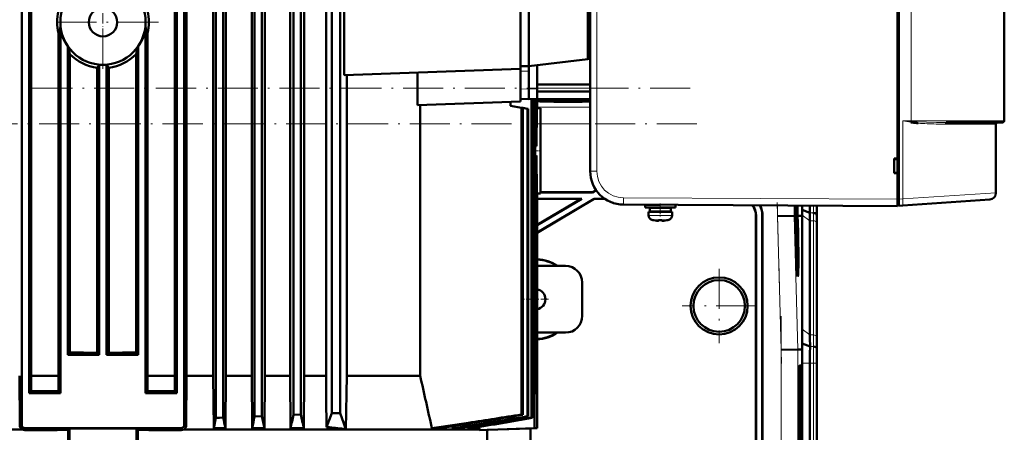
# Model space of a CAD drawing. Extents: x -1768 to 2122, y -1729 to 686.
# Tile 70 of 71: x 1581 to 1876, y 352 to 475. Entities that reach past the tile are written whole.
import ezdxf

# ---------------------------------------------------------------- set-up
doc = ezdxf.new("R2010")
doc.units = 0
doc.linetypes.add('DASHDOT', pattern=[18.5, 12, -3, 0.5, -3])

msp = doc.modelspace()

# ---------------------------------------------------------------- linework, layer by layer
at = {"color": 7, "lineweight": 50}
for p, q in [((1843.94, 421.38), (1843.94, 629.39)), ((1844.34, 629.37), (1844.34, 421.41)), ((1751.94, 620.96), (1751.94, 429.82)), ((1875.94, 605.89), (1875.94, 444.89)), ((1639.83, 474.39), (1639.83, 595.78)), ((1642.03, 474.39), (1642.03, 595.77)), ((1674.55, 357.39), (1674.55, 595.64)), ((1677.05, 357.39), (1677.05, 595.64)), ((1581.7, 353.89), (1581.7, 594.73)), ((1583.9, 363.39), (1583.9, 594.74)), ((1628.2, 363.39), (1628.2, 594.74)), ((1630.4, 353.89), (1630.4, 594.73)), ((1651.45, 474.39), (1651.45, 593.64)), ((1653.65, 474.39), (1653.65, 593.62)), ((1663.08, 474.39), (1663.08, 594.5)), ((1665.28, 594.48), (1665.28, 474.39)), ((1584.57, 368.58), (1584.57, 579.21)), ((1627.54, 368.58), (1627.54, 579.21)), ((1631.09, 368.58), (1631.09, 579.21)), ((1639.09, 368.58), (1639.09, 579.21)), ((1642.8, 368.58), (1642.8, 579.21)), ((1650.61, 368.58), (1650.61, 579.21)), ((1654.55, 368.58), (1654.55, 579.21)), ((1662.09, 368.58), (1662.09, 579.21)), ((1666.34, 368.58), (1666.34, 579.21)), ((1672.83, 368.58), (1672.83, 579.21)), ((1678.28, 458.55), (1678.28, 567.23)), ((1731.06, 460.39), (1731.06, 565.39)), ((1733.55, 564.59), (1733.55, 461.19)), ((1751.2, 562.42), (1751.2, 463.36)), ((1843.94, 433.59), (1843.94, 525.19)), ((1593.33, 472.89), (1593.33, 363.39)), ((1618.78, 472.89), (1618.78, 363.39)), ((1639.83, 355.99), (1639.83, 474.39)), ((1642.03, 356.06), (1642.03, 474.39)), ((1651.45, 356.39), (1651.45, 474.39)), ((1653.65, 356.48), (1653.65, 474.39)), ((1663.08, 356.89), (1663.08, 474.39)), ((1665.28, 474.39), (1665.28, 356.99)), ((1592.7, 471.08), (1592.7, 368.58)), ((1619.41, 471.08), (1619.41, 368.58)), ((1595.53, 467.09), (1595.53, 374.89)), ((1616.58, 467.09), (1616.58, 374.89)), ((1596.15, 375.51), (1596.15, 464.86)), ((1615.96, 375.51), (1615.96, 464.86)), ((1733.55, 461.19), (1751.2, 463.36)), ((1751.2, 463.36), (1751.94, 463.45)), ((1604.34, 375.5), (1604.34, 460.77)), ((1604.95, 461.63), (1604.95, 374.89)), ((1607.15, 461.63), (1607.15, 374.89)), ((1607.76, 375.5), (1607.76, 460.77)), ((1731.06, 460.39), (1678.28, 458.55)), ((1731.05, 460.39), (1731.05, 459.75)), ((1733.55, 461.19), (1731.06, 461.25)), ((1733.55, 459.69), (1733.55, 461.19)), ((1736.05, 454.42), (1736.05, 461.5)), ((1679.02, 368.58), (1679.02, 458.57)), ((1700.18, 449.6), (1700.18, 459.31)), ((1731.05, 459.72), (1731.05, 459.75)), ((1731.05, 459.72), (1731.06, 459.72)), ((1731.06, 450.68), (1731.06, 459.72)), ((1733.55, 454.39), (1733.55, 459.69)), ((1733.55, 451.39), (1733.55, 454.39)), ((1736.05, 456.48), (1736.05, 448.68)), ((1736.05, 455.74), (1751.94, 455.74)), ((1736.05, 451.45), (1736.05, 454.42)), ((1731.06, 451.45), (1733.55, 451.39)), ((1736.05, 451.45), (1733.55, 451.39)), ((1734.41, 451.41), (1734.41, 356.06)), ((1734.61, 451.42), (1734.61, 355.99)), ((1735.31, 451.43), (1735.31, 352.89)), ((1735.44, 451.44), (1735.44, 363.39)), ((1735.85, 451.45), (1735.85, 437.29)), ((1735.92, 451.45), (1735.92, 443.17)), ((1736.05, 453.68), (1751.94, 453.68)), ((1736.05, 448.63), (1736.05, 451.45)), ((1751.94, 451.38), (1736.05, 451.38)), ((1700.18, 449.6), (1731.06, 450.68)), ((1701.02, 449.63), (1701.02, 368.58)), ((1728.05, 450.57), (1728.05, 449.39)), ((1728.05, 449.39), (1731.37, 448.8)), ((1731.37, 448.8), (1731.37, 356.99)), ((1731.37, 448.8), (1731.74, 448.74)), ((1733.12, 448.5), (1731.74, 448.74)), ((1731.74, 448.74), (1731.74, 356.89)), ((1733.12, 448.5), (1733.12, 356.48)), ((1733.12, 448.5), (1733.4, 448.45)), ((1733.4, 448.45), (1733.4, 356.39)), ((1735.92, 448.64), (1736.05, 448.63)), ((1736.05, 448.68), (1737.05, 448.64)), ((1736.05, 448.68), (1736.05, 448.63)), ((1737.05, 423.14), (1737.05, 448.64)), ((1847.98, 444.45), (1848.14, 444.42)), ((1848.4, 444.64), (1848.03, 444.67)), ((1848.14, 444.42), (1848.17, 444.42)), ((1848.17, 444.42), (1848.35, 444.39)), ((1848.35, 444.39), (1848.17, 444.41)), ((1848.35, 444.39), (1848.35, 444.41)), ((1858.54, 444.39), (1867.54, 444.39)), ((1871.63, 444.39), (1865.77, 444.39)), ((1867.54, 444.39), (1875.44, 444.39)), ((1873.44, 423.32), (1873.44, 443.89)), ((1735.85, 437.29), (1735.44, 437.33)), ((1735.44, 434.45), (1735.85, 434.48)), ((1735.85, 434.48), (1735.85, 363.39)), ((1842.94, 429.19), (1842.94, 433.59)), ((1842.94, 433.59), (1843.94, 433.59)), ((1842.94, 433.39), (1843.94, 433.45)), ((1843.94, 433.54), (1843.94, 433.59)), ((1735.92, 428.6), (1735.92, 374.89)), ((1843.94, 429.32), (1842.94, 429.39)), ((1843.94, 429.19), (1842.94, 429.19)), ((1843.94, 429.19), (1843.94, 429.24)), ((1843.94, 421.39), (1843.94, 429.19)), ((1735.92, 423.14), (1736.05, 423.14)), ((1736.05, 423.14), (1736.05, 374.89)), ((1736.05, 423.09), (1736.05, 423.14)), ((1737.05, 423.14), (1736.05, 423.09)), ((1736.05, 423.09), (1736.05, 352.89)), ((1737.05, 423.49), (1752.62, 423.49)), ((1737.05, 423.42), (1752.64, 423.42)), ((1753.71, 424.13), (1752.62, 423.49)), ((1752.64, 423.42), (1752.62, 423.49)), ((1753.75, 424.08), (1752.64, 423.42)), ((1753.14, 421.56), (1736.05, 411.48)), ((1749.48, 421.56), (1736.05, 421.56)), ((1749.48, 421.56), (1736.05, 413.64)), ((1753.16, 421.49), (1736.05, 411.4)), ((1749.23, 421.49), (1736.05, 421.49)), ((1749.23, 421.49), (1736.05, 413.72)), ((1749.23, 421.49), (1749.48, 421.56)), ((1756.3, 421.56), (1753.14, 421.56)), ((1753.16, 421.49), (1753.14, 421.56)), ((1756.41, 421.49), (1753.16, 421.49)), ((1843.94, 419.39), (1761.89, 419.82)), ((1768.44, 419.76), (1772.86, 419.76)), ((1768.44, 419.76), (1768.44, 418.96)), ((1768.44, 418.96), (1768.44, 419.76)), ((1768.44, 418.96), (1772.94, 418.96)), ((1769.79, 418.86), (1772.94, 418.86)), ((1769.79, 417.76), (1769.79, 418.86)), ((1769.79, 417.76), (1769.79, 418.86)), ((1770.94, 419.76), (1770.94, 419.77)), ((1770.94, 418.86), (1770.94, 418.96)), ((1770.94, 418.86), (1770.94, 418.96)), ((1777.44, 418.96), (1772.94, 418.96)), ((1776.09, 418.86), (1772.94, 418.86)), ((1774.94, 418.96), (1774.94, 418.86)), ((1776.09, 418.86), (1776.09, 417.76)), ((1777.44, 419.74), (1777.44, 418.96)), ((1813.39, 418.84), (1813.32, 418.84)), ((1813.42, 417.71), (1813.39, 418.84)), ((1813.4, 418.85), (1813.42, 418.2)), ((1813.43, 418.72), (1813.4, 418.72)), ((1813.43, 419.41), (1813.43, 419.55)), ((1813.43, 419.55), (1813.43, 419.41)), ((1813.43, 418.65), (1813.43, 418.72)), ((1813.44, 418.91), (1813.44, 418.59)), ((1813.48, 418.88), (1813.44, 418.88)), ((1813.47, 418.16), (1813.48, 418.88)), ((1843.94, 419.39), (1843.94, 421.39)), ((1843.94, 419.69), (1843.94, 421.38)), ((1843.94, 419.69), (1844.34, 419.69)), ((1844.34, 419.42), (1844.34, 421.41)), ((1845.53, 419.5), (1844.34, 419.42)), ((1871.58, 421.32), (1845.53, 419.5)), ((1772.94, 417.66), (1769.44, 417.66)), ((1769.44, 417.66), (1769.44, 416.53)), ((1769.44, 416.53), (1769.44, 417.66)), ((1769.79, 417.76), (1772.94, 417.76)), ((1770.94, 417.66), (1770.94, 417.76)), ((1770.94, 417.66), (1770.94, 417.76)), ((1776.09, 417.76), (1772.94, 417.76)), ((1772.94, 417.66), (1776.44, 417.66)), ((1774.94, 417.76), (1774.94, 417.66)), ((1776.44, 417.66), (1776.44, 416.53)), ((1801.55, 327.49), (1801.55, 416.49)), ((1801.62, 327.42), (1801.62, 416.56)), ((1803.48, 416.42), (1803.48, 327.42)), ((1803.55, 416.49), (1803.55, 327.49)), ((1808.06, 416.39), (1813.06, 416.46)), ((1813.06, 416.46), (1813.14, 416.46)), ((1813.14, 416.47), (1813.14, 416.46)), ((1813.22, 416.47), (1813.14, 416.47)), ((1813.16, 416.46), (1813.22, 416.46)), ((1813.16, 416.46), (1813.22, 416.46)), ((1813.22, 416.46), (1813.25, 415.01)), ((1813.26, 416.47), (1813.31, 416.47)), ((1813.3, 415.01), (1813.26, 416.46)), ((1813.26, 416.46), (1813.31, 416.46)), ((1813.26, 416.46), (1813.31, 416.46)), ((1813.42, 417.71), (1813.31, 417.71)), ((1813.47, 417.66), (1813.31, 417.66)), ((1813.4, 417.43), (1813.31, 417.43)), ((1813.4, 417.02), (1813.31, 417.02)), ((1813.31, 416.46), (1813.35, 414.5)), ((1813.51, 415.93), (1813.32, 415.93)), ((1813.43, 418.65), (1813.4, 418.65)), ((1813.44, 418.59), (1813.4, 418.59)), ((1813.4, 417.43), (1813.51, 416.34)), ((1813.4, 417.02), (1813.4, 417.43)), ((1813.51, 415.93), (1813.4, 417.02)), ((1813.42, 418.2), (1813.42, 417.71)), ((1813.47, 418.16), (1813.42, 418.15)), ((1813.44, 418.59), (1813.43, 418.65)), ((1813.47, 417.66), (1813.47, 418.16)), ((1813.51, 416.34), (1813.51, 415.93)), ((1813.97, 416.47), (1814.01, 416.47)), ((1814.01, 416.47), (1813.97, 416.47)), ((1813.97, 416.46), (1814.01, 416.46)), ((1814.02, 414.5), (1813.97, 416.46)), ((1814.01, 416.47), (1814.01, 416.47)), ((1814.01, 416.46), (1814.07, 414.5)), ((1814.06, 416.47), (1814.22, 416.47)), ((1814.06, 416.47), (1814.43, 416.47)), ((1814.06, 416.46), (1814.22, 416.46)), ((1814.11, 414.5), (1814.06, 416.46)), ((1814.22, 416.46), (1814.22, 416.47)), ((1814.43, 416.47), (1815.39, 416.49)), ((1815.39, 416.49), (1815.4, 416.63)), ((1815.39, 382.49), (1815.39, 416.49)), ((1817.72, 417.32), (1815.43, 418.27)), ((1819.78, 416.49), (1819.75, 416.92)), ((1771.02, 415.13), (1771.01, 415.12)), ((1772.44, 415.13), (1772.44, 414.98)), ((1773.44, 415.13), (1773.44, 414.98)), ((1773.48, 414.96), (1773.54, 414.96)), ((1774.87, 415.12), (1774.86, 415.13)), ((1813.3, 415.01), (1813.25, 415.01)), ((1813.25, 415.01), (1813.3, 415.01)), ((1813.28, 413.99), (1813.32, 413.99)), ((1813.32, 413.99), (1813.28, 413.99)), ((1813.48, 415.69), (1813.32, 415.68)), ((1813.42, 415.49), (1813.33, 415.49)), ((1813.44, 413.66), (1813.38, 413.66)), ((1813.49, 413.27), (1813.39, 413.26)), ((1813.51, 413.22), (1813.39, 413.22)), ((1813.42, 415.49), (1813.43, 415.49)), ((1813.44, 413.66), (1813.42, 415.49)), ((1813.43, 415.49), (1813.44, 414.06)), ((1813.46, 414.55), (1813.44, 414.55)), ((1813.44, 414.06), (1813.47, 413.87)), ((1813.49, 413.27), (1813.44, 413.66)), ((1813.52, 414.42), (1813.47, 414.42)), ((1813.49, 413.76), (1813.49, 413.27)), ((1813.51, 413.71), (1813.49, 413.71)), ((1813.51, 413.71), (1813.52, 414.42)), ((1813.51, 413.22), (1813.51, 413.71)), ((1817.74, 414.97), (1817.74, 380.83)), ((1819.8, 413.56), (1819.8, 379.42)), ((1819.8, 413.56), (1819.8, 379.42)), ((1813.53, 412.67), (1813.41, 412.67)), ((1813.47, 412.62), (1813.41, 412.62)), ((1813.46, 410.98), (1813.45, 411.44)), ((1813.52, 411.09), (1813.47, 411.09)), ((1813.49, 410.7), (1813.49, 410.2)), ((1813.56, 410.21), (1813.49, 410.21)), ((1813.56, 410.15), (1813.49, 410.15)), ((1813.55, 410.79), (1813.53, 412.67)), ((1813.53, 412.67), (1813.54, 412.67)), ((1813.54, 412.67), (1813.57, 410.15)), ((1813.51, 409.61), (1813.57, 409.61)), ((1813.57, 409.07), (1813.53, 409.07)), ((1813.56, 408.34), (1813.58, 408.04)), ((1813.57, 409.61), (1813.57, 409.07)), ((1813.58, 408.04), (1813.59, 407.59)), ((1744.55, 401.49), (1736.05, 401.49)), ((1814.07, 400.12), (1813.87, 400.07)), ((1749.55, 396.49), (1749.55, 386.49)), ((1736.05, 381.49), (1744.55, 381.49)), ((1817.77, 377.32), (1815.43, 378.29)), ((1815.46, 376.49), (1815.43, 378.29)), ((1595.53, 374.89), (1596.15, 375.51)), ((1604.95, 374.89), (1595.53, 374.89)), ((1604.95, 374.89), (1604.34, 375.5)), ((1607.15, 374.89), (1607.76, 375.5)), ((1616.58, 374.89), (1607.15, 374.89)), ((1616.58, 374.89), (1615.96, 375.51)), ((1736.05, 374.89), (1735.92, 374.89)), ((1735.92, 374.89), (1736.05, 374.89)), ((1735.92, 374.89), (1736.05, 374.89)), ((1735.92, 374.89), (1736.05, 374.89)), ((1809.11, 376.4), (1814.11, 376.47)), ((1815.46, 376.49), (1814.11, 376.47)), ((1819.83, 376.49), (1819.79, 376.92)), ((1814.57, 371.67), (1815.01, 371.67)), ((1815.44, 280.63), (1815.44, 372.35)), ((1817.74, 372.35), (1817.74, 280.63)), ((1819.8, 280.63), (1819.8, 372.35)), ((1819.8, 372.35), (1819.8, 280.63)), ((1581.02, 368.58), (1581.12, 353.79)), ((1584.54, 364.02), (1584.57, 368.58)), ((1584.57, 368.58), (1592.7, 368.58)), ((1592.73, 363.99), (1592.7, 368.58)), ((1619.38, 363.99), (1619.41, 368.58)), ((1619.41, 368.58), (1627.54, 368.58)), ((1627.57, 364.02), (1627.54, 368.58)), ((1631.09, 368.58), (1630.99, 353.79)), ((1631.09, 368.58), (1639.09, 368.58)), ((1639.2, 352.9), (1639.09, 368.58)), ((1642.69, 352.9), (1642.8, 368.58)), ((1642.8, 368.58), (1650.61, 368.58)), ((1650.72, 352.9), (1650.61, 368.58)), ((1654.43, 352.9), (1654.55, 368.58)), ((1654.55, 368.58), (1662.09, 368.58)), ((1662.21, 352.9), (1662.09, 368.58)), ((1666.34, 368.58), (1666.21, 352.9)), ((1666.34, 368.58), (1672.17, 368.58)), ((1672.17, 368.58), (1672.83, 368.58)), ((1672.83, 368.58), (1672.9, 361.88)), ((1679.02, 368.58), (1678.81, 352.65)), ((1679.02, 368.58), (1701.02, 368.58)), ((1814.4, 369.5), (1814.51, 369.5)), ((1814.52, 369.5), (1814.41, 369.61)), ((1583.9, 363.39), (1584.54, 364.02)), ((1593.33, 363.39), (1583.9, 363.39)), ((1593.33, 363.39), (1592.73, 363.99)), ((1618.78, 363.39), (1619.38, 363.99)), ((1628.2, 363.39), (1618.78, 363.39)), ((1628.2, 363.39), (1627.57, 364.02)), ((1735.85, 363.39), (1735.44, 363.4)), ((1735.44, 363.39), (1735.85, 363.39)), ((1672.9, 361.88), (1673, 353.26)), ((1814.3, 291.49), (1814.3, 361.49)), ((1814.72, 361.49), (1814.72, 291.49)), ((1815.28, 361.49), (1815.28, 291.49)), ((1665.28, 356.99), (1663.08, 356.89)), ((1673, 353.26), (1674.55, 357.39)), ((1677.05, 357.39), (1674.55, 357.39)), ((1678.81, 352.65), (1677.05, 357.39)), ((1731.37, 356.99), (1731.74, 356.89)), ((1639.83, 355.99), (1639.2, 352.9)), ((1640.93, 356.02), (1639.83, 355.99)), ((1642.03, 356.06), (1640.93, 356.02)), ((1653.65, 356.48), (1651.45, 356.39)), ((1733.4, 356.39), (1733.12, 356.48)), ((1734.41, 356.06), (1734.51, 356.02)), ((1734.51, 356.02), (1734.61, 355.99)), ((1493.29, 352.53), (1581.85, 352.53)), ((1629.4, 352.89), (1582.7, 352.89)), ((1595.6, 352.37), (1596.05, 352.82)), ((1595.6, 352.37), (1595.6, 348.39)), ((1596.05, 352.82), (1596.05, 348.39)), ((1616.51, 352.37), (1616.05, 352.82)), ((1616.05, 352.82), (1616.05, 348.39)), ((1616.51, 348.39), (1616.51, 352.37)), ((1630.25, 352.53), (1673.93, 352.53)), ((1639.2, 352.9), (1642.69, 352.9)), ((1650.72, 352.9), (1654.43, 352.9)), ((1662.21, 352.9), (1666.21, 352.9)), ((1673.86, 353.17), (1673, 353.26)), ((1673.93, 352.53), (1718.81, 352.53)), ((1704.54, 352.9), (1706.88, 352.9)), ((1708.98, 353.23), (1706.88, 352.9)), ((1710.71, 353.51), (1710.84, 352.9)), ((1710.84, 352.9), (1712.47, 352.9)), ((1715.4, 353.39), (1715.5, 352.9)), ((1715.5, 352.9), (1716.6, 352.9)), ((1718.81, 352.53), (1718.67, 353.26)), ((1718.81, 352.31), (1735.31, 352.89)), ((1718.81, 352.31), (1718.81, 352.53)), ((1721.06, 352.37), (1718.81, 352.31)), ((1721.06, 352.37), (1734.05, 352.82)), ((1721.06, 352.37), (1721.06, 348.39)), ((1736.05, 352.89), (1734.05, 352.82)), ((1734.05, 352.82), (1734.05, 348.39)), ((1736.05, 352.89), (1735.31, 352.89))]:
    msp.add_line(p, q, dxfattribs=at)
at = {"color": 7, "lineweight": 18}
for p, q in [((1753.93, 620.96), (1753.93, 429.82)), ((1848.03, 444.89), (1848.03, 605.89)), ((1731.05, 459.75), (1733.55, 459.69)), ((1731.06, 454.42), (1733.55, 454.39)), ((1736.05, 454.42), (1733.55, 454.39)), ((1736.05, 455.7), (1751.94, 455.7)), ((1736.05, 454.7), (1751.94, 454.7)), ((1751.94, 449), (1736.05, 449)), ((1751.94, 444), (1737.05, 444)), ((1845.53, 444.89), (1845.53, 421.49)), ((1845.53, 444.89), (1848.03, 444.89)), ((1848.03, 444.89), (1848.03, 444.7)), ((1867.9, 444.89), (1848.03, 444.89)), ((1848.03, 444.7), (1848.03, 444.67)), ((1858.3, 443.89), (1865.4, 443.89)), ((1865.4, 443.89), (1873.44, 443.89)), ((1875.94, 444.89), (1867.9, 444.89)), ((1753.93, 429.82), (1751.94, 429.82)), ((1761.89, 421.82), (1843.94, 421.39)), ((1845.53, 421.49), (1873.44, 423.32)), ((1808.06, 416.39), (1808.06, 419.58)), ((1813.06, 416.46), (1813.06, 419.55)), ((1844.34, 421.38), (1843.94, 421.38)), ((1844.34, 421.41), (1845.53, 421.49)), ((1769.44, 416.53), (1772.91, 416.53)), ((1769.44, 416.53), (1769.44, 416.53)), ((1772.91, 416.53), (1772.94, 416.53)), ((1776.44, 416.53), (1772.94, 416.53)), ((1801.55, 416.49), (1801.62, 416.56)), ((1803.55, 416.49), (1803.48, 416.42)), ((1809.11, 376.4), (1808.06, 416.39)), ((1814.11, 376.47), (1813.06, 416.46)), ((1817.74, 414.97), (1815.4, 416.63)), ((1818.75, 417.32), (1817.72, 417.32)), ((1819.83, 416.49), (1819.78, 416.49)), ((1770.37, 415.29), (1770.36, 415.29)), ((1770.37, 415.29), (1772.92, 415.29)), ((1772.92, 415.29), (1772.94, 415.29)), ((1772.94, 415.29), (1775.51, 415.29)), ((1818.77, 414.97), (1817.74, 414.97)), ((1818.77, 414.97), (1818.77, 380.83)), ((1819.77, 414.29), (1819.77, 380.15)), ((1817.74, 380.83), (1815.39, 382.49)), ((1818.77, 380.83), (1817.74, 380.83)), ((1809.11, 276.57), (1809.11, 376.4)), ((1814.11, 276.51), (1814.11, 376.47)), ((1818.8, 377.32), (1817.77, 377.32)), ((1814.55, 371.65), (1815.01, 371.67)), ((1817.74, 372.35), (1815.44, 372.35)), ((1818.77, 372.35), (1817.74, 372.35)), ((1818.77, 372.35), (1818.77, 280.63)), ((1818.77, 372.35), (1819.77, 372.35)), ((1819.77, 372.35), (1819.77, 280.63)), ((1819.8, 372.35), (1819.77, 372.35)), ((1814.41, 369.6), (1814.51, 369.5)), ((1815.28, 361.49), (1814.72, 361.49))]:
    msp.add_line(p, q, dxfattribs=at)
at = {"color": 7, "linetype": 'DASHDOT', "lineweight": 18}
for p, q in [((1606.05, 490.96), (1606.05, 457.81)), ((1622.63, 474.39), (1589.48, 474.39)), ((1399.92, 454.7), (1783.94, 454.7)), ((1783.91, 444), (1400.23, 444)), ((1809.22, 372.25), (1807.96, 420.47)), ((1790.55, 400.59), (1790.55, 378.39)), ((1801.65, 389.49), (1779.46, 389.49)), ((1809.11, 266.51), (1809.11, 386.47)), ((1818.77, 381.52), (1818.77, 271.46))]:
    msp.add_line(p, q, dxfattribs=at)
at = {"color": 7, "linetype": 'DASHDOT', "lineweight": 18, "ltscale": 0.255003}
msp.add_line((1606.05, 469.29), (1606.05, 479.49), dxfattribs=at)
at = {"color": 7, "linetype": 'DASHDOT', "lineweight": 18, "ltscale": 0.048334}
msp.add_line((1737.21, 435.89), (1735.28, 435.89), dxfattribs=at)
at = {"color": 7, "linetype": 'DASHDOT', "lineweight": 18, "ltscale": 0.097188}
msp.add_line((1772.94, 420.09), (1772.94, 416.21), dxfattribs=at)
at = {"color": 7, "linetype": 'DASHDOT', "lineweight": 18, "ltscale": 0.024001}
msp.add_line((1772.94, 418.88), (1772.94, 419.84), dxfattribs=at)
at = {"color": 7, "linetype": 'DASHDOT', "lineweight": 18, "ltscale": 0.033}
msp.add_line((1772.94, 417.65), (1772.94, 418.97), dxfattribs=at)
at = {"color": 7, "linetype": 'DASHDOT', "lineweight": 18, "ltscale": 0.095564}
msp.add_line((1808.06, 416.07), (1808.06, 419.89), dxfattribs=at)
at = {"color": 7, "linetype": 'DASHDOT', "lineweight": 18, "ltscale": 0.012}
msp.add_line((1843.9, 421.38), (1844.38, 421.38), dxfattribs=at)
at = {"color": 7, "linetype": 'DASHDOT', "lineweight": 18, "ltscale": 0.000798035}
msp.add_line((1771.94, 414.95), (1771.94, 414.98), dxfattribs=at)
at = {"color": 7, "linetype": 'DASHDOT', "lineweight": 18, "ltscale": 0.000674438}
msp.add_line((1771.94, 414.98), (1771.94, 414.96), dxfattribs=at)
at = {"color": 7, "linetype": 'DASHDOT', "lineweight": 18, "ltscale": 0.000917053}
msp.add_line((1773.94, 414.95), (1773.94, 414.98), dxfattribs=at)
at = {"color": 7, "linetype": 'DASHDOT', "lineweight": 18, "ltscale": 0.00068512}
msp.add_line((1773.94, 414.98), (1773.94, 414.96), dxfattribs=at)
at = {"color": 7, "linetype": 'DASHDOT', "lineweight": 18, "ltscale": 0.195001}
for p, q in [((1735.55, 395.39), (1735.55, 387.59)), ((1739.45, 391.49), (1731.65, 391.49))]:
    msp.add_line(p, q, dxfattribs=at)
at = {"color": 7, "lineweight": 50}
for points in [[(1592.7, 471.08), (1593.05, 471.94), (1593.33, 472.89)], [(1619.41, 471.08), (1619.06, 471.94), (1618.78, 472.89)], [(1813.41, 419.44), (1813.41, 419.42), (1813.4, 418.99), (1813.4, 418.85)], [(1813.43, 418.72), (1813.42, 419.37), (1813.41, 419.44)], [(1813.49, 418.86), (1813.48, 417.81), (1813.47, 417.66)], [(1772.44, 414.98), (1772.44, 414.98), (1772.43, 414.97), (1772.43, 414.97), (1772.41, 414.96), (1772.36, 414.96), (1772.21, 414.96), (1771.94, 414.98)], [(1773.44, 414.98), (1773.44, 414.98), (1773.44, 414.97), (1773.45, 414.97), (1773.46, 414.97), (1773.49, 414.96)], [(1773.44, 414.98), (1773.44, 414.98), (1773.44, 414.97), (1773.45, 414.97), (1773.47, 414.96), (1773.53, 414.96), (1773.94, 414.98)], [(1773.44, 414.98), (1773.44, 414.98), (1773.44, 414.97), (1773.44, 414.97), (1773.45, 414.97), (1773.54, 414.96)], [(1813.46, 414.55), (1813.47, 415.59), (1813.48, 415.66), (1813.48, 415.69)], [(1813.49, 415.19), (1813.48, 415.08), (1813.47, 414.42)], [(1813.48, 415.69), (1813.5, 415.57), (1813.51, 415.39)], [(1813.52, 414.42), (1813.5, 415.08), (1813.49, 415.19)], [(1813.53, 414.41), (1813.52, 413.36), (1813.51, 413.22)], [(1813.45, 411.44), (1813.46, 412.4), (1813.46, 412.58), (1813.47, 412.62)], [(1813.48, 412.13), (1813.47, 412.01), (1813.46, 411.43)], [(1813.46, 411.43), (1813.48, 410.76), (1813.48, 410.71), (1813.49, 410.7)], [(1813.47, 412.62), (1813.49, 412.44), (1813.52, 411.55)], [(1813.52, 411.09), (1813.48, 412.05), (1813.48, 412.11), (1813.48, 412.13)]]:
    msp.add_lwpolyline(points, dxfattribs=at)
at = {"color": 7, "lineweight": 18}
for points in [[(1848.4, 444.64), (1849.81, 444.55), (1852.6, 444.46), (1855.65, 444.4), (1858.54, 444.39)], [(1761.89, 421.82), (1761.89, 419.9), (1761.89, 419.83), (1761.89, 419.82)], [(1581.3, 353.8), (1581.41, 353.75), (1581.55, 353.76), (1581.69, 353.87), (1581.7, 353.89)], [(1630.8, 353.8), (1630.66, 353.75), (1630.51, 353.78), (1630.4, 353.89)], [(1582.61, 352.32), (1582.63, 352.38), (1582.61, 352.5), (1582.57, 352.59), (1582.56, 352.71), (1582.63, 352.82), (1582.7, 352.89)], [(1629.49, 352.32), (1629.48, 352.38), (1629.5, 352.5), (1629.54, 352.6), (1629.52, 352.77), (1629.4, 352.89)]]:
    msp.add_lwpolyline(points, dxfattribs=at)
at = {"color": 7, "lineweight": 50}
for centre, radius in [((1606.05, 474.39), 12.75), ((1606.05, 474.39), 4.25), ((1790.55, 389.49), 8.54), ((1790.55, 389.49), 7.72)]:
    msp.add_circle(centre, radius, dxfattribs=at)
for centre, radius, start, end in [((1606.05, 474.38), 13.76, 166.0255, 179.9577), ((1606.14, 474.39), 13.68, 345.9841, 14.0136), ((1606.05, 474.4), 13.76, 180.0423, 193.9745), ((1606.04, 474.39), 12.8, 186.7291, 214.796), ((1606.07, 474.39), 12.8, 325.2041, 353.2711), ((1631.82, 476.02), 37.37, 193.8321, 197.3795), ((1580.29, 476.02), 37.37, 342.6205, 346.1679), ((1606.05, 474.45), 13.78, 224.1057, 262.8937), ((1606.06, 474.45), 13.78, 277.1064, 315.8943), ((1527.99, 515.85), 94.14, 324.1967, 324.8386), ((1606.05, 474.41), 12.82, 265.0801, 274.9232), ((1684.12, 515.85), 94.14, 215.1613, 215.8032), ((2139.25, 435.88), 403.4, 178.9642, 179.7992), ((1850.96, 443.99), 3.01, 166.4368, 171.5453), ((1851.04, 443.95), 3.1, 166.5613, 170.7325), ((1851.04, 443.94), 3.1, 166.5009, 170.6598), ((1850.06, 456.13), 11.88, 259.8938, 261.7656), ((1848.61, 447.14), 2.76, 256.8433, 260.8152), ((1850.12, 456.5), 11.99, 259.9497, 261.774), ((1848.82, 452.26), 7.63, 264.0588, 266.8194), ((1851.05, 444.01), 2.73, 166.7805, 172.1157), ((1852.75, 475.93), 31.85, 262.0536, 265.3637), ((1851.11, 444.05), 2.77, 167.5876, 173.1499), ((1873.94, 443.89), 0.5, 90, 180), ((1875.44, 444.89), 0.5, 270, 0), ((2139.19, 435.9), 403.34, 180.2007, 181.0358), ((1761.94, 429.82), 10, 180, 269.7), ((1871.44, 423.32), 2, 274, 360), ((1761.94, 429.81), 9.99, 244.3598, 251.9874), ((1796.56, 416.49), 5, 359.9924, 38.6811), ((1796.62, 416.56), 5, 359.9926, 37.6483), ((1796.48, 416.42), 7, 359.996, 27.0182), ((1796.55, 416.49), 7, 359.9961, 26.3878), ((2385.6, 414.67), 572.39, 179.5118, 179.8197), ((2314.61, 414.67), 501.35, 179.443, 179.7944), ((2243.14, 414.78), 429.83, 179.364, 179.7739), ((1851.77, 419.22), 38.38, 179.5053, 180.574), ((1829.8, 419.15), 16.36, 178.6176, 180.8367), ((1797.37, 418.85), 16.1, 0.1012, 2.4968), ((1769.22, 418.52), 44.27, 0.4343, 1.3247), ((1381.78, 414.77), 432.19, 0.2261, 0.6333), ((1312.88, 414.68), 501.14, 0.2056, 0.5568), ((1241.58, 414.67), 572.48, 0.1803, 0.4877), ((1627.92, 420.48), 187.52, 359.3258, 359.7128), ((1545.53, 420.47), 272.21, 359.3362, 359.8011), ((1474.47, 420.46), 345.33, 359.3411, 359.8433), ((2154.41, 420.44), 334.61, 180.1592, 180.6773), ((1770.74, 416.53), 1.3, 180, 253.3985), ((1770.74, 416.53), 1.3, 180, 253.3985), ((1775.14, 416.53), 1.3, 286.6016, 360), ((1699.6, 419.64), 115.84, 358.5125, 359.3228), ((1648.45, 414.77), 169.29, 0.0674, 0.8603), ((1607.15, 413.31), 212.65, 0.0672, 0.8563), ((2027.02, 413.31), 207.22, 179.1215, 179.9313), ((1772.94, 423.91), 9, 253.3985, 257.6222), ((1772.94, 423.91), 9, 253.3985, 257.6222), ((1772.94, 423.91), 8.99, 257.6503, 263.6107), ((1772.94, 423.91), 8.99, 257.6503, 263.6107), ((1772.94, 423.91), 8.99, 257.6503, 263.6107), ((1772.37, 418.75), 3.8, 263.4156, 267.7409), ((1772.39, 418.99), 4.04, 263.5178, 266.8391), ((1772.37, 418.77), 3.82, 263.4243, 267.67), ((1772.94, 425.02), 9.9, 267.106, 269.9999), ((1772.94, 425.02), 9.9, 267.106, 269.9999), ((1772.94, 425.02), 9.9, 267.106, 269.9999), ((1772.94, 425.02), 9.9, 267.106, 269.9999), ((1772.94, 425.02), 9.9, 269.9998, 272.8943), ((1772.94, 425.02), 9.9, 269.9998, 272.8943), ((1772.94, 425.02), 9.9, 269.9998, 272.8943), ((1772.94, 423.91), 8.99, 276.3893, 282.3497), ((1772.94, 423.91), 8.99, 276.3897, 282.3492), ((1772.94, 423.91), 8.99, 276.3893, 282.3497), ((1772.94, 423.91), 9, 282.3778, 286.6016), ((1846.83, 414.83), 33.37, 180.4676, 181.647), ((1831.43, 414.48), 17.96, 180.1828, 182.286), ((1782.96, 414.27), 30.57, 0.2603, 2.093), ((1813.91, 410.29), 0.422, 183.6553, 192.335), ((1871.77, 413.07), 58.27, 181.4885, 182.2423), ((1835.46, 411.51), 21.94, 181.0813, 183.4019), ((1813.69, 410.2), 0.129, 176.8658, 200.2161), ((1735.55, 391.49), 12, 56.4427, 87.6144), ((1735.55, 391.49), 11.9, 57.2111, 87.5933), ((1744.55, 396.49), 5, 0, 90), ((1814.02, 400.18), 0.0799, 311.3337, 355.0343), ((1735.55, 391.49), 3, 279.5845, 80.4155), ((1744.55, 386.49), 5, 270, 360), ((1735.55, 391.49), 12, 272.3856, 303.5573), ((1735.55, 391.49), 11.9, 272.4067, 302.7889), ((2116.69, 382.85), 301.3, 180.0678, 180.867), ((2068.25, 381.13), 250.51, 180.0685, 180.8723), ((2027.16, 379.67), 207.36, 180.0695, 180.8788), ((1606.04, 4813.93), 4438.43, 269.87235, 269.97808), ((1606.07, 4813.93), 4438.43, 270.02192, 270.12765), ((2341.36, 372.39), 525.92, 179.5532, 180.0043), ((2237.81, 372.45), 420.07, 179.3362, 180.0142), ((2166.88, 372.44), 347.08, 179.3309, 180.0147), ((-4600.12, -1057.1), 6460.41, 12.606449, 12.749016), ((1605.65, 4681.12), 4317.15, 269.71981, 269.82851), ((1606.46, 4681.12), 4317.15, 270.17149, 270.28019), ((1154.29, 465.58), 520.27, 347.4924, 347.9416), ((1967.89, 424.12), 309.97, 192.5073, 193.2828), ((1025.95, 4677.49), 4377.87, 278.97589, 279.27755), ((1219.94, 3615.9), 3298.8, 278.63963, 278.9189), ((1582.7, 353.89), 0.998, 180.0754, 270.067), ((1629.4, 353.89), 0.998, 269.933, 359.9246), ((2559.42, 546.47), 936.94, 191.72553, 191.92268), ((738.69, 545.77), 932.2, 348.05936, 348.2784), ((2162.11, 465.24), 519.96, 192.0742, 192.4774), ((1339.89, 2827.35), 2501.17, 278.38313, 278.63643), ((1046.8, 4561.88), 4261.04, 278.96543, 279.26889), ((593.59, 7129.22), 6868.07, 279.375832, 279.552816), ((591.22, 7151.27), 6890.7, 279.390237, 279.549708), ((-492.87, 13294.5), 13128.85, 279.688484, 279.768227), ((1582.59, 353.8), 1.47, 180.5296, 239.9269), ((1582.6, 353.8), 1.48, 239.5405, 270.3174), ((1605.7, -4123.23), 4475.61, 90.12934, 90.29561), ((1606.05, 11940.42), 11587.6, 269.950554, 270.049448), ((1606.4, -4123.23), 4475.61, 89.70439, 89.87066), ((1629.5, 353.8), 1.48, 269.6826, 300.4595), ((1629.52, 353.8), 1.47, 300.0731, 359.4704), ((1630.57, -85.05), 440.36, 83.7109, 84.3586)]:
    msp.add_arc(centre, radius, start, end, dxfattribs=at)
at = {"color": 7, "lineweight": 18}
for centre, radius, start, end in [((1880.22, 629.84), 188.17, 259.3785, 260.1372), ((1878.43, 801.47), 358.1, 264.7284, 265.1294), ((1856.06, 513.49), 69.56, 265.148, 267.3458), ((1858.15, 559.41), 115.52, 267.3648, 270.0743), ((1859.16, 443.91), 0.854, 157.1526, 181.5103), ((1761.93, 429.82), 8, 180.0049, 269.6951), ((1545.06, 420.47), 273.71, 359.3391, 359.8004), ((1510.8, 420.47), 308.96, 359.3414, 359.8232), ((1648.78, 414.77), 169.99, 0.0672, 0.857), ((1628.85, 414.07), 190.91, 0.0672, 0.8552), ((2068.68, 381.13), 249.92, 180.0689, 180.8746), ((2048.86, 380.43), 229.1, 180.0694, 180.8776), ((2237.57, 372.45), 418.8, 179.3343, 180.0144), ((2203.38, 372.44), 383.61, 179.3319, 180.0146), ((1581.22, 353.62), 0.197, 65.1379, 120.5272), ((1630.89, 353.62), 0.197, 59.4723, 114.8608)]:
    msp.add_arc(centre, radius, start, end, dxfattribs=at)
at = {"color": 7, "lineweight": 50}
for centre, major_axis, ratio, start_param, end_param in [((1744.96, 450.85), (10.3, 0), 0.026177, 0.826663, 2.616385), ((1744.96, 450.85), (10.3, 0), 0.026177, 3.6668, 4.712389), ((1744.96, 450.85), (10.3, 0), 0.026177, 4.712389, 5.456523), ((1813.65, 414.5), (0.14, -16.16), 0.026177, 4.589583, 4.590667), ((1813.65, 414.5), (-0.13, 14.45), 0.026177, 1.433458, 1.434672), ((1813.65, 414.5), (0.11, -12.78), 0.026177, 4.556927, 4.558303), ((1813.17, 414.5), (-0.09, 10.11), 0.026177, 5.005973, 5.030229), ((1813.17, 414.5), (-0.09, 10.11), 0.026177, 4.829745, 4.854381), ((1813.65, 414.5), (-0.11, 12.78), 0.026177, 4.866019, 4.86691), ((1813.65, 414.5), (0.11, -12.78), 0.026177, 1.725317, 1.725801), ((1813.65, 414.5), (-0.13, 14.45), 0.026177, 4.848057, 4.848883), ((1813.65, 414.5), (0.14, -16.16), 0.026177, 1.692062, 1.693145), ((1818.75, 416.9), (1, 0), 0.414156, 0.032065, 1.567957), ((1813.69, 414.47), (0.42, -16.16), 0.026173, 4.741634, 6.280062), ((1813.69, 414.57), (-0.38, 14.44), 0.026173, 1.609988, 3.148303), ((1813.69, 414.48), (0.33, -12.78), 0.026173, 4.710405, 6.280407), ((1813.17, 414.5), (-0.09, 10.11), 0.026177, 4.530445, 4.584844), ((1813.69, 414.48), (0.33, -12.78), 0.026173, 6.2825, 7.855052), ((1813.69, 414.57), (-0.38, 14.44), 0.026173, 3.226476, 4.707021), ((1813.69, 414.47), (0.42, -16.16), 0.026173, 0.075785, 1.571867), ((1813.69, 414.47), (0.42, -16.16), 0.026173, 6.280062, 6.35897), ((1818.79, 376.9), (1, 0), 0.414255, 0.032066, 1.56795), ((1814.57, 361.49), (0, 10.19), 0.026177, 0.001612, 1.570796), ((1815.01, 361.49), (0, 10.19), 0.026177, 4.712389, 6.283185), ((1814.51, 361.49), (0, 8.01), 0.026177, 6.256996, 6.283185), ((1814.51, 361.49), (0, 8.01), 0.026177, 4.712389, 6.256996)]:
    msp.add_ellipse(centre, major_axis=major_axis, ratio=ratio, start_param=start_param, end_param=end_param, dxfattribs=at)
at = {"color": 7, "lineweight": 18}
for centre, major_axis, ratio, start_param, end_param in [((1858.54, 443.89), (0.003, -0.5), 0.475323, 3.139186, 3.924696), ((1845.39, 421.49), (-0.14, 2), 0.069587, 3.141593, 4.707523), ((1818.77, 414.27), (-1, 0), 0.707107, 3.176499, 4.712389), ((1818.77, 380.12), (-1, 0), 0.707107, 3.176499, 4.712389)]:
    msp.add_ellipse(centre, major_axis=major_axis, ratio=ratio, start_param=start_param, end_param=end_param, dxfattribs=at)

doc.saveas('drawing.dxf')
